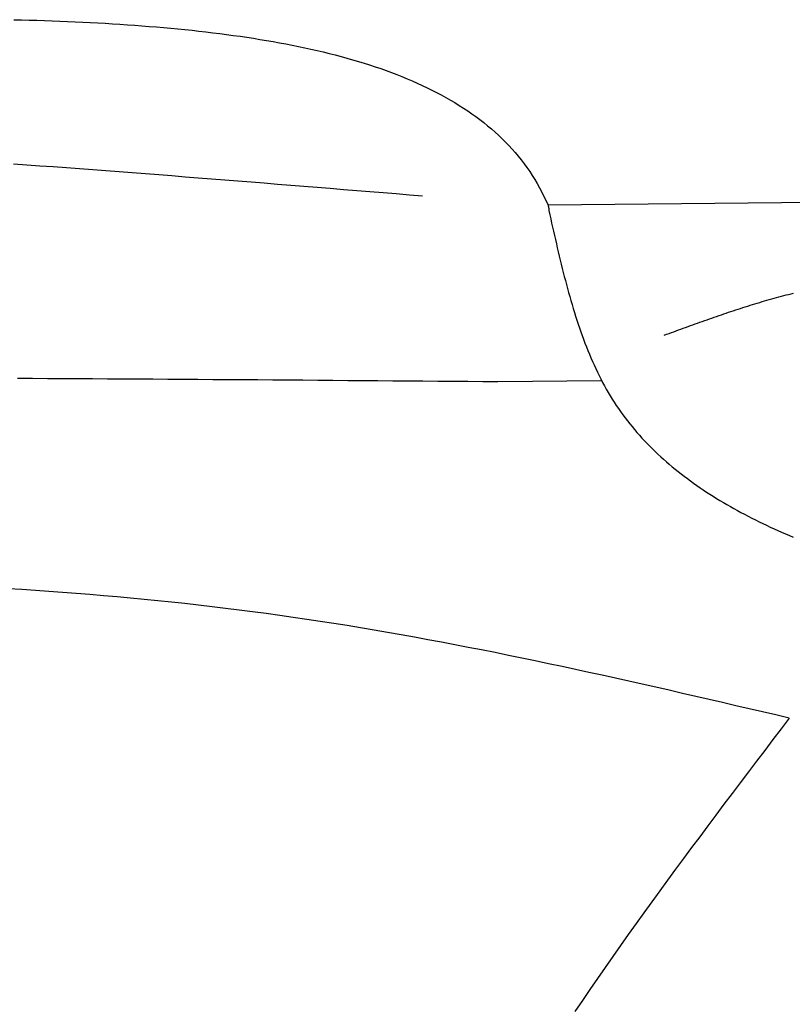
# Model space of a CAD drawing. Extents: x 715 to 7297, y 267 to 3409.
# Tile 15 of 70: x 2255 to 2523, y 2324 to 2666. Entities that reach past the tile are written whole.
import ezdxf

# ---------------------------------------------------------------- set-up
doc = ezdxf.new("R2010")
doc.units = 0
doc.layers.add('CAR', color=10, linetype='CONTINUOUS')

msp = doc.modelspace()

# ---------------------------------------------------------------- linework, layer by layer
at = {"layer": 'CAR'}
for p, q in [((2646.654, 2603.181), (2438.427, 2601.21)), ((2421.021, 2540.002), (2457.019, 2540.387))]:
    msp.add_line(p, q, dxfattribs=at)
for points in [[(2252.97, 2665.6, 0), (2255.67, 2665.53, 0), (2258.35, 2665.46, 0), (2261.03, 2665.38, 0), (2263.69, 2665.29, 0), (2266.35, 2665.19, 0), (2269, 2665.09, 0), (2271.64, 2664.99, 0), (2274.27, 2664.87, 0), (2276.89, 2664.75, 0), (2279.51, 2664.62, 0), (2282.11, 2664.48, 0), (2284.7, 2664.34, 0), (2287.27, 2664.18, 0), (2289.84, 2664.02, 0), (2292.4, 2663.85, 0), (2294.94, 2663.67, 0), (2297.48, 2663.49, 0), (2300, 2663.29, 0), (2302.5, 2663.08, 0), (2305, 2662.87, 0), (2307.48, 2662.65, 0), (2309.95, 2662.41, 0), (2312.4, 2662.17, 0), (2314.85, 2661.91, 0), (2317.27, 2661.65, 0), (2319.69, 2661.37, 0), (2322.08, 2661.09, 0), (2324.47, 2660.79, 0), (2326.84, 2660.48, 0), (2329.19, 2660.17, 0), (2331.53, 2659.83, 0), (2333.85, 2659.49, 0), (2336.15, 2659.14, 0), (2338.44, 2658.77, 0), (2340.71, 2658.39, 0), (2342.97, 2658, 0), (2345.2, 2657.6, 0), (2347.42, 2657.18, 0), (2349.63, 2656.75, 0), (2351.81, 2656.31, 0), (2353.97, 2655.85, 0), (2356.12, 2655.38, 0), (2358.25, 2654.9, 0), (2360.36, 2654.4, 0), (2362.45, 2653.89, 0), (2364.52, 2653.36, 0), (2366.57, 2652.82, 0), (2368.6, 2652.26, 0), (2370.61, 2651.69, 0), (2372.59, 2651.1, 0), (2374.56, 2650.5, 0), (2376.51, 2649.89, 0), (2378.43, 2649.25, 0), (2380.34, 2648.6, 0), (2382.22, 2647.94, 0), (2384.07, 2647.25, 0), (2385.91, 2646.56, 0), (2387.72, 2645.84, 0), (2389.51, 2645.11, 0), (2391.28, 2644.36, 0), (2393.02, 2643.59, 0), (2394.74, 2642.81, 0), (2396.43, 2642, 0), (2398.1, 2641.18, 0), (2399.75, 2640.35, 0), (2401.37, 2639.49, 0), (2402.97, 2638.61, 0), (2404.53, 2637.72, 0), (2406.08, 2636.81, 0), (2407.6, 2635.87, 0), (2409.09, 2634.92, 0), (2410.55, 2633.95, 0), (2411.99, 2632.96, 0), (2413.4, 2631.95, 0), (2414.78, 2630.92, 0), (2416.14, 2629.87, 0), (2417.47, 2628.8, 0), (2418.77, 2627.7, 0), (2420.04, 2626.59, 0), (2421.28, 2625.46, 0), (2422.49, 2624.3, 0), (2423.68, 2623.12, 0), (2424.83, 2621.93, 0), (2425.96, 2620.7, 0), (2427.05, 2619.46, 0), (2428.12, 2618.2, 0), (2429.15, 2616.91, 0), (2430.15, 2615.6, 0), (2431.12, 2614.27, 0), (2432.07, 2612.91, 0), (2432.97, 2611.53, 0), (2433.85, 2610.13, 0), (2434.7, 2608.7, 0), (2435.51, 2607.25, 0), (2436.29, 2605.78, 0), (2437.03, 2604.28, 0), (2437.75, 2602.76, 0), (2438.43, 2601.21, 0)], [(2252.89, 2615.58, 0), (2257.47, 2615.25, 0), (2262.05, 2614.92, 0), (2266.63, 2614.59, 0), (2271.22, 2614.25, 0), (2275.8, 2613.91, 0), (2280.38, 2613.57, 0), (2284.96, 2613.22, 0), (2289.54, 2612.88, 0), (2294.12, 2612.53, 0), (2298.7, 2612.18, 0), (2303.29, 2611.82, 0), (2307.87, 2611.47, 0), (2312.45, 2611.11, 0), (2317.03, 2610.75, 0), (2321.61, 2610.39, 0), (2326.19, 2610.03, 0), (2330.77, 2609.66, 0), (2335.36, 2609.3, 0), (2339.94, 2608.93, 0), (2344.52, 2608.56, 0), (2349.1, 2608.19, 0), (2353.68, 2607.82, 0), (2358.26, 2607.45, 0), (2362.84, 2607.08, 0), (2367.43, 2606.71, 0), (2372.01, 2606.33, 0), (2376.59, 2605.96, 0), (2381.17, 2605.58, 0), (2385.75, 2605.21, 0), (2390.33, 2604.83, 0), (2394.91, 2604.46, 0)], [(2438.43, 2601.21, 0), (2438.43, 2601.2, 0), (2438.43, 2601.19, 0), (2438.44, 2601.18, 0), (2438.44, 2601.16, 0), (2438.44, 2601.15, 0), (2438.45, 2601.14, 0), (2438.45, 2601.13, 0), (2438.45, 2601.12, 0), (2438.46, 2601.11, 0), (2438.46, 2601.1, 0), (2438.46, 2601.08, 0), (2438.47, 2601.07, 0), (2438.47, 2601.06, 0), (2438.47, 2601.05, 0), (2438.48, 2601.04, 0), (2438.48, 2601.03, 0), (2438.48, 2601.02, 0), (2438.49, 2601, 0), (2438.49, 2600.99, 0), (2438.49, 2600.98, 0), (2438.5, 2600.97, 0), (2438.5, 2600.96, 0), (2438.5, 2600.95, 0), (2438.51, 2600.93, 0), (2438.51, 2600.92, 0), (2438.51, 2600.91, 0), (2438.52, 2600.9, 0), (2438.52, 2600.89, 0), (2438.52, 2600.88, 0), (2438.53, 2600.87, 0), (2438.53, 2600.85, 0), (2438.53, 2600.84, 0), (2438.54, 2600.83, 0), (2438.54, 2600.82, 0), (2438.54, 2600.81, 0), (2438.54, 2600.8, 0), (2438.55, 2600.79, 0), (2438.55, 2600.77, 0), (2438.55, 2600.76, 0), (2438.56, 2600.75, 0), (2438.56, 2600.74, 0), (2438.56, 2600.73, 0), (2438.56, 2600.72, 0), (2438.57, 2600.7, 0), (2438.57, 2600.69, 0), (2438.57, 2600.68, 0), (2438.58, 2600.67, 0), (2438.58, 2600.66, 0), (2438.58, 2600.65, 0), (2438.58, 2600.63, 0), (2438.59, 2600.62, 0), (2438.59, 2600.61, 0), (2438.59, 2600.6, 0), (2438.59, 2600.59, 0), (2438.6, 2600.58, 0), (2438.6, 2600.56, 0), (2438.6, 2600.55, 0), (2438.6, 2600.54, 0), (2438.61, 2600.53, 0), (2438.61, 2600.52, 0), (2438.61, 2600.51, 0), (2438.61, 2600.49, 0), (2438.61, 2600.48, 0), (2438.62, 2600.47, 0), (2438.62, 2600.46, 0), (2438.62, 2600.45, 0), (2438.62, 2600.44, 0), (2438.62, 2600.42, 0), (2438.63, 2600.41, 0), (2438.63, 2600.4, 0), (2438.63, 2600.39, 0), (2438.63, 2600.38, 0), (2438.63, 2600.37, 0), (2438.64, 2600.35, 0), (2438.64, 2600.34, 0), (2438.64, 2600.33, 0), (2438.64, 2600.32, 0), (2438.64, 2600.31, 0), (2438.64, 2600.3, 0), (2438.65, 2600.28, 0), (2438.65, 2600.27, 0), (2438.65, 2600.26, 0), (2438.65, 2600.25, 0), (2438.65, 2600.24, 0), (2438.65, 2600.22, 0), (2438.66, 2600.21, 0), (2438.66, 2600.2, 0), (2438.66, 2600.19, 0), (2438.66, 2600.18, 0), (2438.66, 2600.17, 0), (2438.66, 2600.15, 0), (2438.66, 2600.14, 0), (2438.67, 2600.13, 0), (2438.67, 2600.12, 0), (2438.67, 2600.11, 0), (2438.67, 2600.09, 0), (2438.67, 2600.08, 0), (2438.67, 2600.07, 0), (2438.67, 2600.06, 0), (2438.67, 2600.05, 0), (2438.67, 2600.04, 0), (2438.68, 2600.02, 0), (2438.68, 2600.01, 0), (2438.68, 2600, 0), (2438.68, 2599.99, 0), (2438.68, 2599.98, 0), (2438.68, 2599.96, 0), (2438.68, 2599.95, 0), (2438.68, 2599.94, 0), (2438.68, 2599.93, 0), (2438.68, 2599.92, 0), (2438.68, 2599.9, 0), (2438.69, 2599.89, 0), (2438.69, 2599.88, 0), (2438.69, 2599.87, 0), (2438.69, 2599.86, 0), (2438.69, 2599.84, 0), (2438.69, 2599.83, 0), (2438.69, 2599.82, 0), (2438.69, 2599.81, 0), (2438.69, 2599.8, 0), (2438.69, 2599.79, 0), (2438.69, 2599.77, 0), (2438.69, 2599.76, 0), (2438.69, 2599.75, 0), (2438.7, 2599.74, 0), (2438.7, 2599.73, 0), (2438.7, 2599.71, 0), (2438.7, 2599.7, 0), (2438.7, 2599.69, 0), (2438.7, 2599.68, 0), (2438.7, 2599.67, 0), (2438.7, 2599.65, 0), (2438.7, 2599.64, 0), (2438.7, 2599.63, 0), (2438.7, 2599.62, 0), (2438.7, 2599.61, 0), (2438.7, 2599.59, 0), (2438.7, 2599.58, 0), (2438.7, 2599.57, 0), (2438.7, 2599.56, 0), (2438.7, 2599.55, 0), (2438.71, 2599.53, 0), (2438.71, 2599.52, 0), (2438.71, 2599.51, 0), (2438.71, 2599.5, 0), (2438.71, 2599.49, 0), (2438.71, 2599.47, 0), (2438.71, 2599.46, 0), (2438.71, 2599.45, 0), (2438.71, 2599.44, 0), (2438.71, 2599.43, 0), (2438.71, 2599.41, 0), (2438.71, 2599.4, 0), (2438.71, 2599.39, 0), (2438.71, 2599.38, 0), (2438.71, 2599.37, 0), (2438.71, 2599.35, 0), (2438.71, 2599.34, 0)], [(2438.71, 2599.34, 0), (2439.03, 2597.9, 0), (2439.36, 2596.46, 0), (2439.68, 2595.02, 0), (2440.01, 2593.58, 0), (2440.33, 2592.14, 0), (2440.66, 2590.7, 0), (2440.99, 2589.26, 0), (2441.32, 2587.83, 0), (2441.65, 2586.4, 0), (2441.99, 2584.97, 0), (2442.33, 2583.54, 0), (2442.67, 2582.12, 0), (2443.02, 2580.7, 0), (2443.37, 2579.28, 0), (2443.73, 2577.86, 0), (2444.09, 2576.45, 0), (2444.45, 2575.05, 0), (2444.82, 2573.65, 0), (2445.2, 2572.25, 0), (2445.58, 2570.86, 0), (2445.97, 2569.48, 0), (2446.37, 2568.1, 0), (2446.77, 2566.72, 0), (2447.18, 2565.35, 0), (2447.6, 2563.99, 0), (2448.02, 2562.64, 0), (2448.45, 2561.29, 0), (2448.9, 2559.95, 0), (2449.35, 2558.61, 0), (2449.81, 2557.29, 0), (2450.28, 2555.97, 0), (2450.76, 2554.66, 0), (2451.25, 2553.36, 0), (2451.74, 2552.07, 0), (2452.26, 2550.79, 0), (2452.78, 2549.51, 0), (2453.31, 2548.25, 0), (2453.85, 2546.99, 0), (2454.41, 2545.75, 0), (2454.98, 2544.52, 0), (2455.56, 2543.29, 0), (2456.16, 2542.08, 0), (2456.76, 2540.88, 0), (2457.38, 2539.69, 0), (2458.02, 2538.52, 0), (2458.67, 2537.35, 0), (2459.33, 2536.2, 0), (2460.01, 2535.06, 0), (2460.71, 2533.93, 0), (2461.41, 2532.81, 0), (2462.14, 2531.71, 0), (2462.88, 2530.62, 0), (2463.63, 2529.54, 0), (2464.4, 2528.48, 0), (2465.18, 2527.43, 0), (2465.98, 2526.38, 0), (2466.79, 2525.35, 0), (2467.61, 2524.34, 0), (2468.45, 2523.33, 0), (2469.3, 2522.34, 0), (2470.16, 2521.35, 0), (2471.04, 2520.38, 0), (2471.93, 2519.42, 0), (2472.84, 2518.47, 0), (2473.76, 2517.53, 0), (2474.69, 2516.61, 0), (2475.63, 2515.69, 0), (2476.59, 2514.78, 0), (2477.56, 2513.89, 0), (2478.54, 2513, 0), (2479.53, 2512.13, 0), (2480.53, 2511.26, 0), (2481.55, 2510.41, 0), (2482.58, 2509.57, 0), (2483.62, 2508.73, 0), (2484.67, 2507.91, 0), (2485.73, 2507.09, 0), (2486.81, 2506.28, 0), (2487.89, 2505.49, 0), (2488.99, 2504.7, 0), (2490.1, 2503.92, 0), (2491.21, 2503.15, 0), (2492.34, 2502.39, 0), (2493.48, 2501.64, 0), (2494.63, 2500.9, 0), (2495.79, 2500.16, 0), (2496.96, 2499.44, 0), (2498.13, 2498.72, 0), (2499.32, 2498.01, 0), (2500.52, 2497.31, 0), (2501.73, 2496.61, 0), (2502.94, 2495.93, 0), (2504.17, 2495.25, 0), (2505.4, 2494.58, 0), (2506.65, 2493.92, 0), (2507.9, 2493.26, 0), (2509.16, 2492.61, 0), (2510.43, 2491.97, 0), (2511.71, 2491.34, 0), (2512.99, 2490.71, 0), (2514.29, 2490.09, 0), (2515.59, 2489.48, 0), (2516.9, 2488.87, 0), (2518.22, 2488.27, 0), (2519.54, 2487.68, 0), (2520.87, 2487.09, 0), (2522.21, 2486.51, 0), (2523.56, 2485.93, 0)], [(2478.78, 2556.1, 0), (2479.61, 2556.4, 0), (2480.43, 2556.7, 0), (2481.26, 2557, 0), (2482.09, 2557.3, 0), (2482.91, 2557.61, 0), (2483.74, 2557.91, 0), (2484.56, 2558.21, 0), (2485.39, 2558.51, 0), (2486.21, 2558.81, 0), (2487.04, 2559.11, 0), (2487.87, 2559.4, 0), (2488.69, 2559.7, 0), (2489.52, 2560, 0), (2490.34, 2560.29, 0), (2491.17, 2560.59, 0), (2492, 2560.88, 0), (2492.82, 2561.18, 0), (2493.65, 2561.47, 0), (2494.48, 2561.76, 0), (2495.31, 2562.05, 0), (2496.13, 2562.34, 0), (2496.96, 2562.62, 0), (2497.79, 2562.91, 0), (2498.62, 2563.19, 0), (2499.45, 2563.47, 0), (2500.27, 2563.75, 0), (2501.1, 2564.03, 0), (2501.93, 2564.31, 0), (2502.76, 2564.59, 0), (2503.59, 2564.86, 0), (2504.42, 2565.13, 0), (2505.25, 2565.4, 0), (2506.08, 2565.67, 0), (2506.92, 2565.93, 0), (2507.75, 2566.19, 0), (2508.58, 2566.45, 0), (2509.41, 2566.71, 0), (2510.24, 2566.97, 0), (2511.08, 2567.22, 0), (2511.91, 2567.47, 0), (2512.74, 2567.72, 0), (2513.58, 2567.96, 0), (2514.41, 2568.21, 0), (2515.25, 2568.45, 0), (2516.08, 2568.68, 0), (2516.92, 2568.92, 0), (2517.76, 2569.15, 0), (2518.59, 2569.38, 0), (2519.43, 2569.6, 0), (2520.27, 2569.82, 0), (2521.11, 2570.04, 0), (2521.95, 2570.25, 0), (2522.79, 2570.46, 0), (2523.63, 2570.67, 0)], [(2254.21, 2541.13, 0), (2259.44, 2541.11, 0), (2264.66, 2541.08, 0), (2269.89, 2541.06, 0), (2275.11, 2541.03, 0), (2280.33, 2541.01, 0), (2285.55, 2540.98, 0), (2290.77, 2540.95, 0), (2295.99, 2540.92, 0), (2301.21, 2540.89, 0), (2306.42, 2540.85, 0), (2311.64, 2540.82, 0), (2316.85, 2540.79, 0), (2322.07, 2540.75, 0), (2327.28, 2540.72, 0), (2332.49, 2540.68, 0), (2337.7, 2540.65, 0), (2342.91, 2540.61, 0), (2348.12, 2540.57, 0), (2353.33, 2540.53, 0), (2358.54, 2540.49, 0), (2363.75, 2540.45, 0), (2368.96, 2540.41, 0), (2374.17, 2540.37, 0), (2379.37, 2540.33, 0), (2384.58, 2540.29, 0), (2389.79, 2540.25, 0), (2394.99, 2540.21, 0), (2400.2, 2540.17, 0), (2405.4, 2540.13, 0), (2410.61, 2540.09, 0), (2415.82, 2540.04, 0), (2421.02, 2540, 0)], [(2522.19, 2423.17, 0), (2517.56, 2424.25, 0), (2512.92, 2425.33, 0), (2508.28, 2426.41, 0), (2503.64, 2427.48, 0), (2499.01, 2428.56, 0), (2494.37, 2429.63, 0), (2489.73, 2430.7, 0), (2485.09, 2431.76, 0), (2480.45, 2432.82, 0), (2475.81, 2433.88, 0), (2471.17, 2434.92, 0), (2466.53, 2435.96, 0), (2461.88, 2437, 0), (2457.24, 2438.03, 0), (2452.59, 2439.04, 0), (2447.95, 2440.05, 0), (2443.3, 2441.05, 0), (2438.65, 2442.04, 0), (2434, 2443.02, 0), (2429.35, 2443.99, 0), (2424.69, 2444.94, 0), (2420.04, 2445.89, 0), (2415.38, 2446.82, 0), (2410.72, 2447.73, 0), (2406.06, 2448.63, 0), (2401.4, 2449.52, 0), (2396.74, 2450.39, 0), (2392.07, 2451.25, 0), (2387.4, 2452.08, 0), (2382.73, 2452.91, 0), (2378.06, 2453.71, 0), (2373.38, 2454.49, 0), (2368.71, 2455.26, 0), (2364.03, 2456.01, 0), (2359.34, 2456.73, 0), (2354.66, 2457.44, 0), (2349.97, 2458.12, 0), (2345.28, 2458.79, 0), (2340.59, 2459.43, 0), (2335.89, 2460.06, 0), (2331.19, 2460.66, 0), (2326.49, 2461.25, 0), (2321.79, 2461.81, 0), (2317.08, 2462.36, 0), (2312.38, 2462.89, 0), (2307.67, 2463.4, 0), (2302.96, 2463.89, 0), (2298.24, 2464.36, 0), (2293.52, 2464.81, 0), (2288.81, 2465.25, 0), (2284.09, 2465.66, 0), (2279.36, 2466.06, 0), (2274.64, 2466.44, 0), (2269.91, 2466.8, 0), (2265.19, 2467.15, 0), (2260.46, 2467.48, 0), (2255.72, 2467.79, 0), (2250.99, 2468.08, 0)], [(2522.19, 2423.17, 0), (2519.35, 2419.43, 0), (2516.51, 2415.69, 0), (2513.67, 2411.95, 0), (2510.83, 2408.21, 0), (2508, 2404.47, 0), (2505.17, 2400.73, 0), (2502.34, 2396.98, 0), (2499.52, 2393.24, 0), (2496.7, 2389.49, 0), (2493.89, 2385.74, 0), (2491.09, 2381.98, 0), (2488.29, 2378.23, 0), (2485.51, 2374.47, 0), (2482.73, 2370.7, 0), (2479.96, 2366.93, 0), (2477.2, 2363.16, 0), (2474.46, 2359.39, 0), (2471.73, 2355.6, 0), (2469, 2351.82, 0), (2466.3, 2348.03, 0), (2463.6, 2344.23, 0), (2460.93, 2340.43, 0), (2458.26, 2336.62, 0), (2455.62, 2332.8, 0), (2452.99, 2328.98, 0), (2450.37, 2325.15, 0), (2447.78, 2321.31, 0)]]:
    msp.add_polyline3d(points, dxfattribs=at)

doc.saveas('drawing.dxf')
